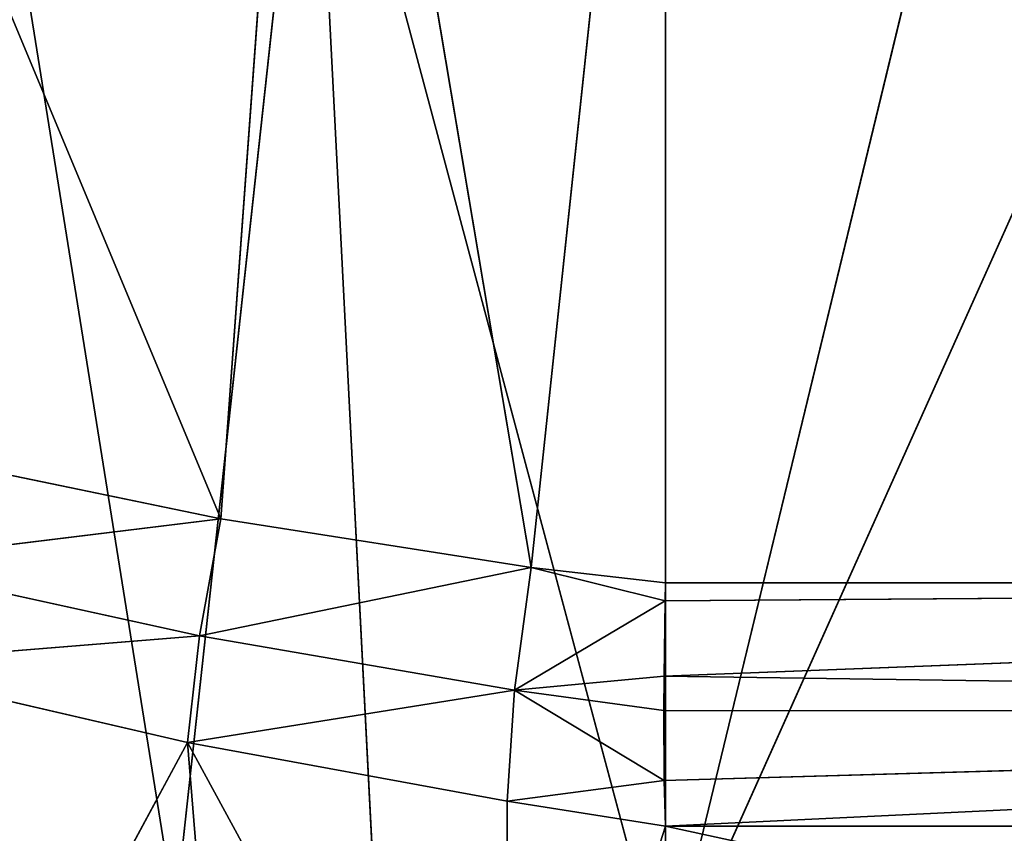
# Model space of a CAD drawing. Extents: x 0 to 2736, y 0 to 1729.
# Tile 83 of 86: x 2704.27 to 2708.76, y 599.49 to 603.21. Entities that reach past the tile are written whole.
import ezdxf

# ---------------------------------------------------------------- set-up
doc = ezdxf.new("R2010")
doc.units = 0
doc.header["$LTSCALE"] = 25.4
doc.layers.get('0').update_dxf_attribs({"color": 13, "linetype": 'CONTINUOUS'})

# ---------------------------------------------------------------- blocks, each defined once
blk = doc.blocks.new('ACROSS-6927_STL')
at = {"color": 18}
for p, q in [((2834.4871, 528.4188, 1105.3325), (2823.4871, 525.0623, 1129.8613)), ((2834.4871, 528.4188, 1105.3325), (2823.4871, 525.0623, 1129.8613)), ((2829.4219, 528.4188, 1105.3325), (2823.4871, 525.0623, 1129.8613)), ((2829.4219, 528.4188, 1105.3325), (2823.4871, 525.0623, 1129.8613)), ((2823.4871, 525.0623, 1129.8613), (2823.4871, 525.8593, 1124.0369)), ((2823.4871, 525.0623, 1129.8613), (2823.4871, 525.8593, 1124.0369)), ((2821.8723, 525.7391, 1123.8208), (2821.2498, 524.8373, 1129.527)), ((2821.8723, 525.7391, 1123.8208), (2821.2498, 524.8373, 1129.527)), ((2821.8723, 525.7391, 1123.8208), (2823.4871, 525.0623, 1129.8613)), ((2821.8723, 525.7391, 1123.8208), (2823.4871, 525.0623, 1129.8613)), ((2821.8723, 525.7391, 1123.8208), (2822.1724, 524.9283, 1129.6871)), ((2821.8723, 525.7391, 1123.8208), (2822.1724, 524.9283, 1129.6871)), ((2820.3013, 525.6177, 1123.6083), (2821.2498, 524.8373, 1129.527)), ((2820.3013, 525.6177, 1123.6083), (2821.2498, 524.8373, 1129.527)), ((2821.3071, 512.2371, 1128.7452), (2820.1853, 514.1544, 1130.8215)), ((2821.3071, 512.2371, 1128.7452), (2820.1853, 514.1544, 1130.8215)), ((2821.5027, 513.9636, 1131.1614), (2821.3071, 512.2371, 1128.7452)), ((2821.5027, 513.9636, 1131.1614), (2821.3071, 512.2371, 1128.7452)), ((2822.7556, 513.793, 1131.4126), (2821.3071, 512.2371, 1128.7452)), ((2822.7556, 513.793, 1131.4126), (2821.3071, 512.2371, 1128.7452)), ((2822.7556, 513.793, 1131.4126), (2823.4871, 511.8793, 1129.1279)), ((2822.7556, 513.793, 1131.4126), (2823.4871, 511.8793, 1129.1279)), ((2822.7556, 513.793, 1131.4126), (2822.7656, 511.9886, 1129.0142)), ((2822.7556, 513.793, 1131.4126), (2822.7656, 511.9886, 1129.0142)), ((2823.4871, 511.8793, 1129.1279), (2823.4871, 513.6935, 1131.5172)), ((2834.4871, 513.6935, 1131.5172), (2823.4871, 511.8793, 1129.1279)), ((2834.4871, 513.6935, 1131.5172), (2823.4871, 511.8793, 1129.1279)), ((2823.4871, 511.8793, 1129.1279), (2823.4871, 513.6935, 1131.5172)), ((2821.8735, 512.5604, 1122.0111), (2821.4592, 511.9345, 1127.7249)), ((2821.8735, 512.5604, 1122.0111), (2821.4592, 511.9345, 1127.7249)), ((2821.8735, 512.5604, 1122.0111), (2822.8745, 511.6889, 1127.9474)), ((2821.8735, 512.5604, 1122.0111), (2822.8745, 511.6889, 1127.9474)), ((2819.7646, 512.5204, 1128.3883), (2821.3071, 512.2371, 1128.7452)), ((2821.3611, 511.9918, 1128.2596), (2819.7646, 512.5204, 1128.3883)), ((2821.3611, 511.9918, 1128.2596), (2819.7646, 512.5204, 1128.3883)), ((2819.7646, 512.5204, 1128.3883), (2821.3071, 512.2371, 1128.7452)), ((2820.3105, 512.3957, 1124.9705), (2821.4592, 511.9345, 1127.7249)), ((2820.3105, 512.3957, 1124.9705), (2821.4592, 511.9345, 1127.7249)), ((2822.8745, 511.6889, 1127.9474), (2823.4871, 512.3848, 1122.1931)), ((2822.8745, 511.6889, 1127.9474), (2823.4871, 512.3848, 1122.1931)), ((2823.4871, 512.3848, 1122.1931), (2823.4871, 511.5879, 1128.0175)), ((2823.4871, 512.3848, 1122.1931), (2823.4871, 511.5879, 1128.0175)), ((2821.4592, 511.9345, 1127.7249), (2819.8357, 512.2789, 1127.9242)), ((2821.4592, 511.9345, 1127.7249), (2819.8357, 512.2789, 1127.9242)), ((2821.3611, 511.9918, 1128.2596), (2819.8357, 512.2789, 1127.9242)), ((2821.3611, 511.9918, 1128.2596), (2819.8357, 512.2789, 1127.9242)), ((2821.3071, 512.2371, 1128.7452), (2822.7656, 511.9886, 1129.0142)), ((2821.3611, 511.9918, 1128.2596), (2821.3071, 512.2371, 1128.7452)), ((2821.3611, 511.9918, 1128.2596), (2821.3071, 512.2371, 1128.7452)), ((2822.7986, 511.7372, 1128.5072), (2821.3071, 512.2371, 1128.7452)), ((2822.7986, 511.7372, 1128.5072), (2821.3071, 512.2371, 1128.7452)), ((2821.3071, 512.2371, 1128.7452), (2822.7656, 511.9886, 1129.0142)), ((2821.4592, 511.9345, 1127.7249), (2819.9519, 512.2115, 1127.4136)), ((2821.4592, 511.9345, 1127.7249), (2819.9519, 512.2115, 1127.4136)), ((2821.4592, 511.9345, 1127.7249), (2821.3611, 511.9918, 1128.2596)), ((2821.4592, 511.9345, 1127.7249), (2821.3611, 511.9918, 1128.2596)), ((2822.8745, 511.6889, 1127.9474), (2821.3611, 511.9918, 1128.2596)), ((2822.8745, 511.6889, 1127.9474), (2821.3611, 511.9918, 1128.2596)), ((2822.7986, 511.7372, 1128.5072), (2821.3611, 511.9918, 1128.2596)), ((2822.7986, 511.7372, 1128.5072), (2821.3611, 511.9918, 1128.2596)), ((2823.4871, 511.8793, 1129.1279), (2822.7656, 511.9886, 1129.0142)), ((2822.7986, 511.7372, 1128.5072), (2822.7656, 511.9886, 1129.0142)), ((2822.7986, 511.7372, 1128.5072), (2822.7656, 511.9886, 1129.0142)), ((2823.4817, 511.7468, 1128.9198), (2822.7656, 511.9886, 1129.0142)), ((2823.4817, 511.7468, 1128.9198), (2822.7656, 511.9886, 1129.0142)), ((2823.4871, 511.8793, 1129.1279), (2822.7656, 511.9886, 1129.0142)), ((2822.8745, 511.6889, 1127.9474), (2821.4592, 511.9345, 1127.7249)), ((2822.8745, 511.6889, 1127.9474), (2821.4592, 511.9345, 1127.7249)), ((2823.4871, 511.8793, 1129.1279), (2823.4817, 511.7468, 1128.9198)), ((2823.4871, 511.8793, 1129.1279), (2823.4817, 511.7468, 1128.9198)), ((2823.4871, 511.8793, 1129.1279), (2834.4871, 511.8793, 1129.1279)), ((2823.4871, 511.8793, 1129.1279), (2834.4871, 511.8793, 1129.1279)), ((2823.4871, 511.8793, 1129.1279), (2834.4871, 511.6232, 1128.6017)), ((2823.4871, 511.8793, 1129.1279), (2834.4871, 511.6232, 1128.6017)), ((2823.4817, 511.7468, 1128.9198), (2822.7986, 511.7372, 1128.5072)), ((2823.4817, 511.7468, 1128.9198), (2822.7986, 511.7372, 1128.5072)), ((2823.48, 511.6226, 1128.5996), (2822.7986, 511.7372, 1128.5072)), ((2822.7986, 511.7372, 1128.5072), (2823.481, 511.5905, 1128.4429)), ((2823.48, 511.6226, 1128.5996), (2822.7986, 511.7372, 1128.5072)), ((2822.8745, 511.6889, 1127.9474), (2822.7986, 511.7372, 1128.5072)), ((2822.8745, 511.6889, 1127.9474), (2822.7986, 511.7372, 1128.5072)), ((2823.4858, 511.5789, 1128.0999), (2822.7986, 511.7372, 1128.5072)), ((2823.4858, 511.5789, 1128.0999), (2822.7986, 511.7372, 1128.5072)), ((2822.7986, 511.7372, 1128.5072), (2823.481, 511.5905, 1128.4429)), ((2823.4817, 511.7468, 1128.9198), (2823.48, 511.6226, 1128.5996)), ((2823.4817, 511.7468, 1128.9198), (2823.48, 511.6226, 1128.5996)), ((2823.4817, 511.7468, 1128.9198), (2834.4871, 511.6232, 1128.6017)), ((2823.4817, 511.7468, 1128.9198), (2834.4871, 511.6232, 1128.6017)), ((2823.4871, 511.5879, 1128.0175), (2822.8745, 511.6889, 1127.9474)), ((2823.4871, 511.5879, 1128.0175), (2822.8745, 511.6889, 1127.9474)), ((2823.4858, 511.5789, 1128.0999), (2822.8745, 511.6889, 1127.9474)), ((2823.4858, 511.5789, 1128.0999), (2822.8745, 511.6889, 1127.9474)), ((2823.48, 511.6226, 1128.5996), (2834.4871, 511.6232, 1128.6017)), ((2823.48, 511.6226, 1128.5996), (2834.4871, 511.6232, 1128.6017)), ((2823.48, 511.6226, 1128.5996), (2823.481, 511.5905, 1128.4429)), ((2823.48, 511.6226, 1128.5996), (2823.481, 511.5905, 1128.4429)), ((2834.4871, 511.6232, 1128.6017), (2823.481, 511.5905, 1128.4429)), ((2834.4871, 511.6232, 1128.6017), (2823.481, 511.5905, 1128.4429)), ((2823.481, 511.5905, 1128.4429), (2834.4871, 511.5879, 1128.0175)), ((2823.481, 511.5905, 1128.4429), (2834.4871, 511.5879, 1128.0175)), ((2823.481, 511.5905, 1128.4429), (2823.4858, 511.5789, 1128.0999)), ((2823.481, 511.5905, 1128.4429), (2823.4858, 511.5789, 1128.0999)), ((2823.4858, 511.5789, 1128.0999), (2834.4871, 511.5879, 1128.0175)), ((2823.4858, 511.5789, 1128.0999), (2834.4871, 511.5879, 1128.0175)), ((2823.4858, 511.5789, 1128.0999), (2823.4871, 511.5879, 1128.0175)), ((2823.4858, 511.5789, 1128.0999), (2823.4871, 511.5879, 1128.0175)), ((2834.4871, 511.5879, 1128.0175), (2823.4871, 511.5879, 1128.0175)), ((2834.4871, 511.5879, 1128.0175), (2823.4871, 511.5879, 1128.0175))]:
    blk.add_line(p, q, dxfattribs=at)
mesh = blk.add_polyface(dxfattribs=at)
corners = [(2834.4871, 525.0623, 1129.8613), (2834.4871, 528.4188, 1105.3325), (2823.4871, 525.0623, 1129.8613)]
mesh.append_faces([[corners[k] for k in face] for face in [(0, 1, 2)]], dxfattribs={"color": 18})
mesh = blk.add_polyface(dxfattribs=at)
corners = [(2823.4871, 525.0623, 1129.8613), (2834.4871, 528.4188, 1105.3325), (2829.4219, 528.4188, 1105.3325)]
mesh.append_faces([[corners[k] for k in face] for face in [(0, 1, 2)]], dxfattribs={"color": 18})
mesh = blk.add_polyface(dxfattribs=at)
corners = [(2823.4871, 525.0623, 1129.8613), (2829.4219, 528.4188, 1105.3325), (2823.4871, 525.8593, 1124.0369)]
mesh.append_faces([[corners[k] for k in face] for face in [(0, 1, 2)]], dxfattribs={"color": 18})
mesh = blk.add_polyface(dxfattribs=at)
corners = [(2823.4871, 525.0623, 1129.8613), (2823.4871, 525.8593, 1124.0369), (2821.8723, 525.7391, 1123.8208)]
mesh.append_faces([[corners[k] for k in face] for face in [(0, 1, 2)]], dxfattribs={"color": 18})
mesh = blk.add_polyface(dxfattribs=at)
corners = [(2821.2498, 524.8373, 1129.527), (2821.8723, 525.7391, 1123.8208), (2820.3013, 525.6177, 1123.6083)]
mesh.append_faces([[corners[k] for k in face] for face in [(0, 1, 2)]], dxfattribs={"color": 18})
mesh = blk.add_polyface(dxfattribs=at)
corners = [(2822.1724, 524.9283, 1129.6871), (2821.8723, 525.7391, 1123.8208), (2821.2498, 524.8373, 1129.527)]
mesh.append_faces([[corners[k] for k in face] for face in [(0, 1, 2)]], dxfattribs={"color": 18})
mesh = blk.add_polyface(dxfattribs=at)
corners = [(2823.4871, 525.0623, 1129.8613), (2821.8723, 525.7391, 1123.8208), (2822.1724, 524.9283, 1129.6871)]
mesh.append_faces([[corners[k] for k in face] for face in [(0, 1, 2)]], dxfattribs={"color": 18})
mesh = blk.add_polyface(dxfattribs=at)
corners = [(2821.2498, 524.8373, 1129.527), (2820.3013, 525.6177, 1123.6083), (2819.6772, 524.6865, 1129.1923)]
mesh.append_faces([[corners[k] for k in face] for face in [(0, 1, 2)]], dxfattribs={"color": 18})
mesh = blk.add_polyface(dxfattribs=at)
corners = [(2834.4871, 511.5879, 1128.0175), (2823.4871, 512.8255, 1118.9731), (2834.4871, 514.9443, 1103.4888)]
mesh.append_faces([[corners[k] for k in face] for face in [(0, 1, 2)]], dxfattribs={"color": 18})
mesh = blk.add_polyface(dxfattribs=at)
corners = [(2820.1853, 514.1544, 1130.8215), (2819.7646, 512.5204, 1128.3883), (2821.3071, 512.2371, 1128.7452)]
mesh.append_faces([[corners[k] for k in face] for face in [(0, 1, 2)]], dxfattribs={"color": 18})
mesh = blk.add_polyface(dxfattribs=at)
corners = [(2821.5027, 513.9636, 1131.1614), (2820.1853, 514.1544, 1130.8215), (2821.3071, 512.2371, 1128.7452)]
mesh.append_faces([[corners[k] for k in face] for face in [(0, 1, 2)]], dxfattribs={"color": 18})
mesh = blk.add_polyface(dxfattribs=at)
corners = [(2822.7556, 513.793, 1131.4126), (2821.5027, 513.9636, 1131.1614), (2821.3071, 512.2371, 1128.7452)]
mesh.append_faces([[corners[k] for k in face] for face in [(0, 1, 2)]], dxfattribs={"color": 18})
mesh = blk.add_polyface(dxfattribs=at)
corners = [(2822.7556, 513.793, 1131.4126), (2821.3071, 512.2371, 1128.7452), (2822.7656, 511.9886, 1129.0142)]
mesh.append_faces([[corners[k] for k in face] for face in [(0, 1, 2)]], dxfattribs={"color": 18})
mesh = blk.add_polyface(dxfattribs=at)
corners = [(2823.4871, 513.6935, 1131.5172), (2822.7556, 513.793, 1131.4126), (2823.4871, 511.8793, 1129.1279)]
mesh.append_faces([[corners[k] for k in face] for face in [(0, 1, 2)]], dxfattribs={"color": 18})
mesh = blk.add_polyface(dxfattribs=at)
corners = [(2822.7556, 513.793, 1131.4126), (2822.7656, 511.9886, 1129.0142), (2823.4871, 511.8793, 1129.1279)]
mesh.append_faces([[corners[k] for k in face] for face in [(0, 1, 2)]], dxfattribs={"color": 18})
mesh = blk.add_polyface(dxfattribs=at)
corners = [(2834.4871, 513.6935, 1131.5172), (2823.4871, 511.8793, 1129.1279), (2834.4871, 511.8793, 1129.1279)]
mesh.append_faces([[corners[k] for k in face] for face in [(0, 1, 2)]], dxfattribs={"color": 18})
mesh = blk.add_polyface(dxfattribs=at)
corners = [(2823.4871, 513.6935, 1131.5172), (2823.4871, 511.8793, 1129.1279), (2834.4871, 513.6935, 1131.5172)]
mesh.append_faces([[corners[k] for k in face] for face in [(0, 1, 2)]], dxfattribs={"color": 18})
mesh = blk.add_polyface(dxfattribs=at)
corners = [(2834.4871, 511.5879, 1128.0175), (2823.4871, 512.3848, 1122.1931), (2823.4871, 512.8255, 1118.9731)]
mesh.append_faces([[corners[k] for k in face] for face in [(0, 1, 2)]], dxfattribs={"color": 18})
mesh = blk.add_polyface(dxfattribs=at)
corners = [(2821.4592, 511.9345, 1127.7249), (2820.3105, 512.3957, 1124.9705), (2821.8735, 512.5604, 1122.0111)]
mesh.append_faces([[corners[k] for k in face] for face in [(0, 1, 2)]], dxfattribs={"color": 18})
mesh = blk.add_polyface(dxfattribs=at)
corners = [(2822.8745, 511.6889, 1127.9474), (2821.4592, 511.9345, 1127.7249), (2821.8735, 512.5604, 1122.0111)]
mesh.append_faces([[corners[k] for k in face] for face in [(0, 1, 2)]], dxfattribs={"color": 18})
mesh = blk.add_polyface(dxfattribs=at)
corners = [(2822.8745, 511.6889, 1127.9474), (2821.8735, 512.5604, 1122.0111), (2823.4871, 512.3848, 1122.1931)]
mesh.append_faces([[corners[k] for k in face] for face in [(0, 1, 2)]], dxfattribs={"color": 18})
mesh = blk.add_polyface(dxfattribs=at)
corners = [(2819.7646, 512.5204, 1128.3883), (2819.8357, 512.2789, 1127.9242), (2821.3611, 511.9918, 1128.2596)]
mesh.append_faces([[corners[k] for k in face] for face in [(0, 1, 2)]], dxfattribs={"color": 18})
mesh = blk.add_polyface(dxfattribs=at)
corners = [(2821.3071, 512.2371, 1128.7452), (2819.7646, 512.5204, 1128.3883), (2821.3611, 511.9918, 1128.2596)]
mesh.append_faces([[corners[k] for k in face] for face in [(0, 1, 2)]], dxfattribs={"color": 18})
mesh = blk.add_polyface(dxfattribs=at)
corners = [(2821.4592, 511.9345, 1127.7249), (2819.9519, 512.2115, 1127.4136), (2820.3105, 512.3957, 1124.9705)]
mesh.append_faces([[corners[k] for k in face] for face in [(0, 1, 2)]], dxfattribs={"color": 18})
mesh = blk.add_polyface(dxfattribs=at)
corners = [(2823.4871, 511.5879, 1128.0175), (2822.8745, 511.6889, 1127.9474), (2823.4871, 512.3848, 1122.1931)]
mesh.append_faces([[corners[k] for k in face] for face in [(0, 1, 2)]], dxfattribs={"color": 18})
mesh = blk.add_polyface(dxfattribs=at)
corners = [(2823.4871, 511.5879, 1128.0175), (2823.4871, 512.3848, 1122.1931), (2834.4871, 511.5879, 1128.0175)]
mesh.append_faces([[corners[k] for k in face] for face in [(0, 1, 2)]], dxfattribs={"color": 18})
mesh = blk.add_polyface(dxfattribs=at)
corners = [(2819.8357, 512.2789, 1127.9242), (2819.9519, 512.2115, 1127.4136), (2821.4592, 511.9345, 1127.7249)]
mesh.append_faces([[corners[k] for k in face] for face in [(0, 1, 2)]], dxfattribs={"color": 18})
mesh = blk.add_polyface(dxfattribs=at)
corners = [(2821.3611, 511.9918, 1128.2596), (2819.8357, 512.2789, 1127.9242), (2821.4592, 511.9345, 1127.7249)]
mesh.append_faces([[corners[k] for k in face] for face in [(0, 1, 2)]], dxfattribs={"color": 18})
mesh = blk.add_polyface(dxfattribs=at)
corners = [(2821.3071, 512.2371, 1128.7452), (2821.3611, 511.9918, 1128.2596), (2822.7986, 511.7372, 1128.5072)]
mesh.append_faces([[corners[k] for k in face] for face in [(0, 1, 2)]], dxfattribs={"color": 18})
mesh = blk.add_polyface(dxfattribs=at)
corners = [(2822.7656, 511.9886, 1129.0142), (2821.3071, 512.2371, 1128.7452), (2822.7986, 511.7372, 1128.5072)]
mesh.append_faces([[corners[k] for k in face] for face in [(0, 1, 2)]], dxfattribs={"color": 18})
mesh = blk.add_polyface(dxfattribs=at)
corners = [(2821.3611, 511.9918, 1128.2596), (2821.4592, 511.9345, 1127.7249), (2822.8745, 511.6889, 1127.9474)]
mesh.append_faces([[corners[k] for k in face] for face in [(0, 1, 2)]], dxfattribs={"color": 18})
mesh = blk.add_polyface(dxfattribs=at)
corners = [(2822.7986, 511.7372, 1128.5072), (2821.3611, 511.9918, 1128.2596), (2822.8745, 511.6889, 1127.9474)]
mesh.append_faces([[corners[k] for k in face] for face in [(0, 1, 2)]], dxfattribs={"color": 18})
mesh = blk.add_polyface(dxfattribs=at)
corners = [(2822.7656, 511.9886, 1129.0142), (2822.7986, 511.7372, 1128.5072), (2823.4817, 511.7468, 1128.9198)]
mesh.append_faces([[corners[k] for k in face] for face in [(0, 1, 2)]], dxfattribs={"color": 18})
mesh = blk.add_polyface(dxfattribs=at)
corners = [(2823.4871, 511.8793, 1129.1279), (2822.7656, 511.9886, 1129.0142), (2823.4817, 511.7468, 1128.9198)]
mesh.append_faces([[corners[k] for k in face] for face in [(0, 1, 2)]], dxfattribs={"color": 18})
mesh = blk.add_polyface(dxfattribs=at)
corners = [(2823.4871, 511.8793, 1129.1279), (2823.4817, 511.7468, 1128.9198), (2834.4871, 511.6232, 1128.6017)]
mesh.append_faces([[corners[k] for k in face] for face in [(0, 1, 2)]], dxfattribs={"color": 18})
mesh = blk.add_polyface(dxfattribs=at)
corners = [(2823.4871, 511.8793, 1129.1279), (2834.4871, 511.6232, 1128.6017), (2834.4871, 511.8793, 1129.1279)]
mesh.append_faces([[corners[k] for k in face] for face in [(0, 1, 2)]], dxfattribs={"color": 18})
mesh = blk.add_polyface(dxfattribs=at)
corners = [(2823.4817, 511.7468, 1128.9198), (2822.7986, 511.7372, 1128.5072), (2823.48, 511.6226, 1128.5996)]
mesh.append_faces([[corners[k] for k in face] for face in [(0, 1, 2)]], dxfattribs={"color": 18})
mesh = blk.add_polyface(dxfattribs=at)
corners = [(2823.48, 511.6226, 1128.5996), (2822.7986, 511.7372, 1128.5072), (2823.481, 511.5905, 1128.4429)]
mesh.append_faces([[corners[k] for k in face] for face in [(0, 1, 2)]], dxfattribs={"color": 18})
mesh = blk.add_polyface(dxfattribs=at)
corners = [(2822.7986, 511.7372, 1128.5072), (2822.8745, 511.6889, 1127.9474), (2823.4858, 511.5789, 1128.0999)]
mesh.append_faces([[corners[k] for k in face] for face in [(0, 1, 2)]], dxfattribs={"color": 18})
mesh = blk.add_polyface(dxfattribs=at)
corners = [(2822.7986, 511.7372, 1128.5072), (2823.4858, 511.5789, 1128.0999), (2823.481, 511.5905, 1128.4429)]
mesh.append_faces([[corners[k] for k in face] for face in [(0, 1, 2)]], dxfattribs={"color": 18})
mesh = blk.add_polyface(dxfattribs=at)
corners = [(2823.4817, 511.7468, 1128.9198), (2823.48, 511.6226, 1128.5996), (2834.4871, 511.6232, 1128.6017)]
mesh.append_faces([[corners[k] for k in face] for face in [(0, 1, 2)]], dxfattribs={"color": 18})
mesh = blk.add_polyface(dxfattribs=at)
corners = [(2823.4858, 511.5789, 1128.0999), (2822.8745, 511.6889, 1127.9474), (2823.4871, 511.5879, 1128.0175)]
mesh.append_faces([[corners[k] for k in face] for face in [(0, 1, 2)]], dxfattribs={"color": 18})
mesh = blk.add_polyface(dxfattribs=at)
corners = [(2834.4871, 511.6232, 1128.6017), (2823.48, 511.6226, 1128.5996), (2823.481, 511.5905, 1128.4429)]
mesh.append_faces([[corners[k] for k in face] for face in [(0, 1, 2)]], dxfattribs={"color": 18})
mesh = blk.add_polyface(dxfattribs=at)
corners = [(2834.4871, 511.6232, 1128.6017), (2823.481, 511.5905, 1128.4429), (2834.4871, 511.5879, 1128.0175)]
mesh.append_faces([[corners[k] for k in face] for face in [(0, 1, 2)]], dxfattribs={"color": 18})
mesh = blk.add_polyface(dxfattribs=at)
corners = [(2823.481, 511.5905, 1128.4429), (2823.4858, 511.5789, 1128.0999), (2834.4871, 511.5879, 1128.0175)]
mesh.append_faces([[corners[k] for k in face] for face in [(0, 1, 2)]], dxfattribs={"color": 18})
mesh = blk.add_polyface(dxfattribs=at)
corners = [(2823.4858, 511.5789, 1128.0999), (2823.4871, 511.5879, 1128.0175), (2834.4871, 511.5879, 1128.0175)]
mesh.append_faces([[corners[k] for k in face] for face in [(0, 1, 2)]], dxfattribs={"color": 18})

msp = doc.modelspace()

# ---------------------------------------------------------------- block references
at = {"color": 0, "extrusion": (0, -1, -4.996e-16)}
msp.add_blockref('ACROSS-6927_STL', (-116.2726, -508.7388, -1728.6547), dxfattribs=at)

doc.saveas('drawing.dxf')
